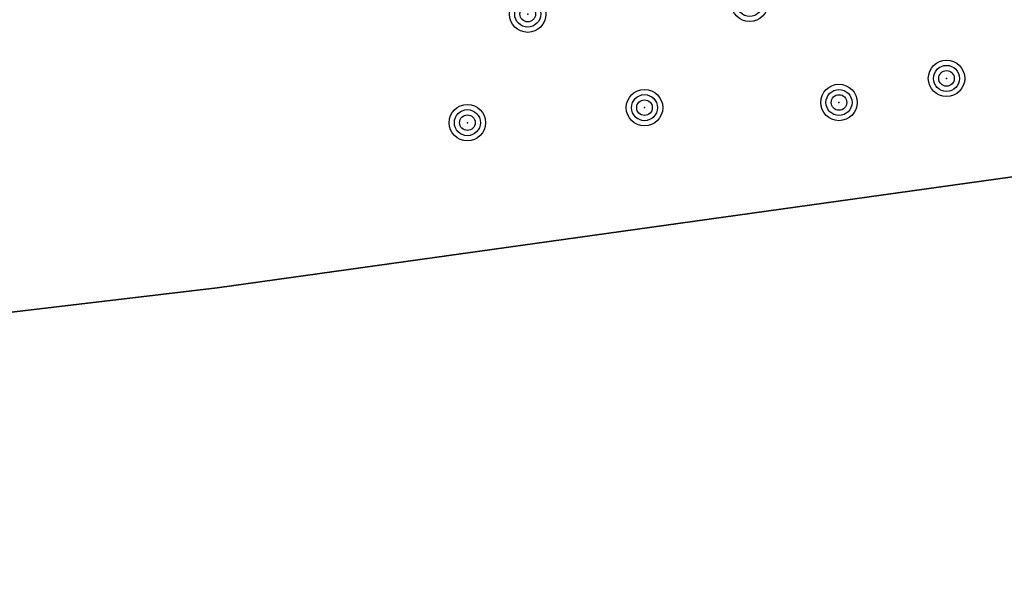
# Model space of a CAD drawing. Extents: x 117893332 to 118394757, y 454959407 to 455669244.
# Tile 32 of 256: x 118257453 to 118274485, y 455145721 to 455155295. Entities that reach past the tile are written whole.
import ezdxf

# ---------------------------------------------------------------- set-up
doc = ezdxf.new("R2010")
doc.units = 0
doc.header["$LTSCALE"] = 200
doc.layers.get('0').update_dxf_attribs({"linetype": 'CONTINUOUS'})
doc.layers.add('ZU_B_A_EB00----boom~-_-----', color=1, linetype='CONTINUOUS')
doc.layers.add('ZU_B_A_EB00----KADASTER~-_-----', color=1, linetype='CONTINUOUS')

# ---------------------------------------------------------------- blocks, each defined once
blk = doc.blocks.new('RONDJEPUNT', base_point=(5, 0))
blk.add_circle((5, 0), 0.45)
blk.add_point((5, 0))
blk = doc.blocks.new('60')
for xscale, yscale, zscale in [(0.7, 0.7, 0.7), (0.5, 0.5, 0.5), (0.3, 0.3, 0.3)]:
    blk.add_blockref('RONDJEPUNT', (-0.021, -0.024), dxfattribs=dict(xscale=xscale, yscale=yscale, zscale=zscale))

msp = doc.modelspace()

# ---------------------------------------------------------------- linework, layer by layer
at = {"layer": 'ZU_B_A_EB00----KADASTER~-_-----'}
for p, q in [((118260871.2, 455150657.5), (118303817.2, 455156657.5)), ((118303817.2, 455156657.5), (118260871.2, 455150657.5)), ((118219356.2, 455145720.5), (118260871.2, 455150657.5)), ((118260871.2, 455150657.5), (118219356.2, 455145720.5))]:
    msp.add_line(p, q, dxfattribs=at)

# ---------------------------------------------------------------- block references
at = {"layer": 'ZU_B_A_EB00----boom~-_-----', "xscale": 1000.000000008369, "yscale": 999.9999999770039, "zscale": 1000.000000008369, "rotation": 97.69665025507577}
for p in [(118270053.2, 455155594.9), (118266214.3, 455155408.6), (118273458.9, 455154296.9), (118271598.9, 455153880.7), (118268234.6, 455153791), (118265170.9, 455153531.5)]:
    msp.add_blockref('60', p, dxfattribs=at)

doc.saveas('drawing.dxf')
